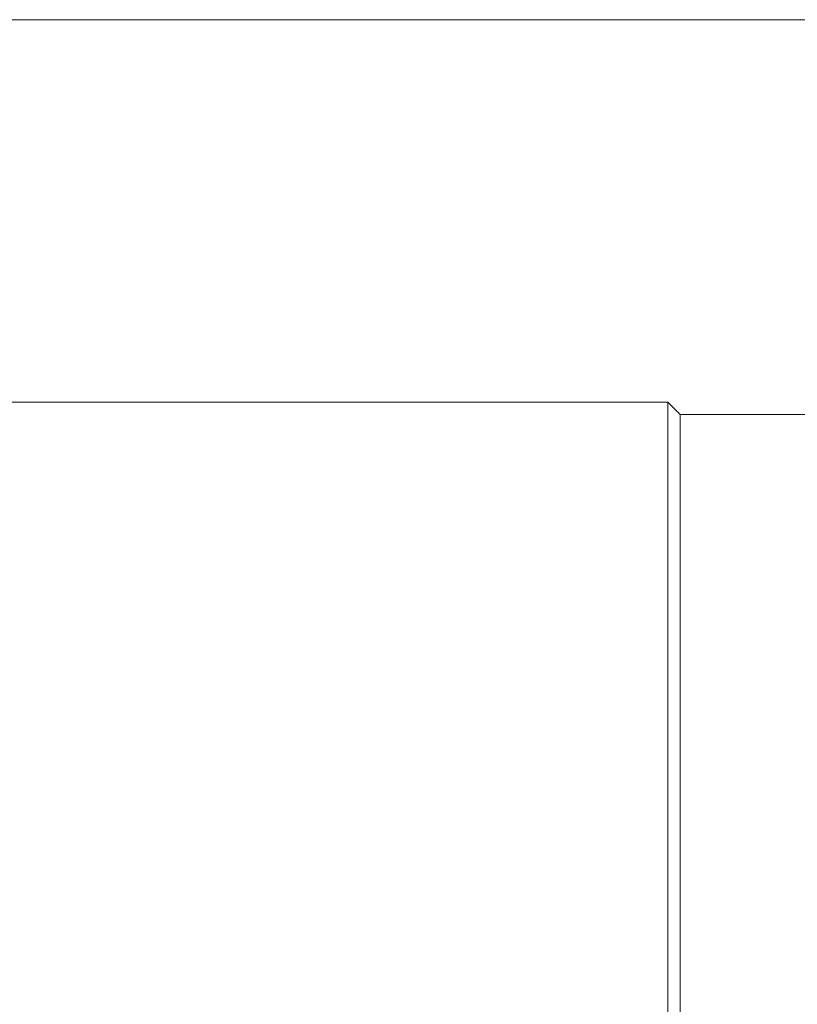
# Model space of a CAD drawing. Header units: millimetres. Extents: x 0 to 1118, y 0 to 864.
# Tile 22 of 256: x 191 to 215, y 103 to 133. Entities that reach past the tile are written whole.
import ezdxf

# ---------------------------------------------------------------- set-up
doc = ezdxf.new("R2010")
doc.units = ezdxf.units.MM
doc.styles.add('SLDTEXTSTYLE3', font='TXT', dxfattribs={"width": 0.605})
doc.dimstyles.new('SLDDIMSTYLE1', dxfattribs={"dimtxt": 3.175, "dimasz": 3.302, "dimexe": 0, "dimexo": 0.0625, "dimgap": 0.79375, "dimtad": 0, "dimtih": 1, "dimtoh": 1, "dimdec": 1, "dimlfac": 4, "dimrnd": 1e-09, "dimzin": 4, "dimdsep": 46, "dimtxsty": 'SLDTEXTSTYLE3', "dimsah": 1, "dimcen": 0.09, "dimadec": 0, "dimazin": 1, "dimtfac": 1, "dimtofl": 0, "dimtmove": 0, "dimatfit": 3, "dimfxl": 1, "dimfrac": 2, "dimtolj": 1, "dimtzin": 12, "dimarcsym": 0})

# ---------------------------------------------------------------- blocks, each defined once
blk = doc.blocks.new('_D_2')
at = {"color": 7, "linetype": 'Continuous', "lineweight": 0}
for p, q in [((261.226, 133.123), (154.079, 133.123)), ((155.679, 133.123), (155.679, 107.56)), ((155.679, 77.123), (155.679, 102.687)), ((261.226, 77.123), (154.079, 77.123))]:
    blk.add_line(p, q, dxfattribs=at)
for points in [[(155.679, 133.123), (155.171, 129.821), (156.187, 129.821)], [(155.679, 77.123), (156.187, 80.425), (155.171, 80.425)]]:
    blk.add_solid(points, dxfattribs=at)
at = {"color": 7, "linetype": 'Continuous', "lineweight": 0, "insert": (150.221, 106.78), "char_height": 3.175, "attachment_point": 1, "style": 'SLDTEXTSTYLE3'}
blk.add_mtext('224.0', dxfattribs=at)

msp = doc.modelspace()

# ---------------------------------------------------------------- linework, layer by layer
at = {"color": 7, "linetype": 'Continuous', "lineweight": 15}
for p, q in [((210.679, 121.554), (187.729, 121.554)), ((211.054, 121.179), (210.679, 121.554)), ((210.679, 87.804), (210.679, 121.554)), ((215.516, 121.179), (211.054, 121.179)), ((211.054, 88.179), (211.054, 121.179))]:
    msp.add_line(p, q, dxfattribs=at)

# ---------------------------------------------------------------- dimensions: what is measured, and where the dimension line sits
at = {"color": 7, "linetype": 'Continuous', "lineweight": 0}
dim = msp.add_linear_dim(base=(155.679, 133.123), p1=(262.826, 77.123), p2=(262.826, 133.123), angle=90, dimstyle='SLDDIMSTYLE1', dxfattribs=at)
dim.commit()
dim.dimension.update_dxf_attribs({"geometry": '_D_2', "text_midpoint": (155.679, 105.123), "dimtype": 160})

doc.saveas('drawing.dxf')
